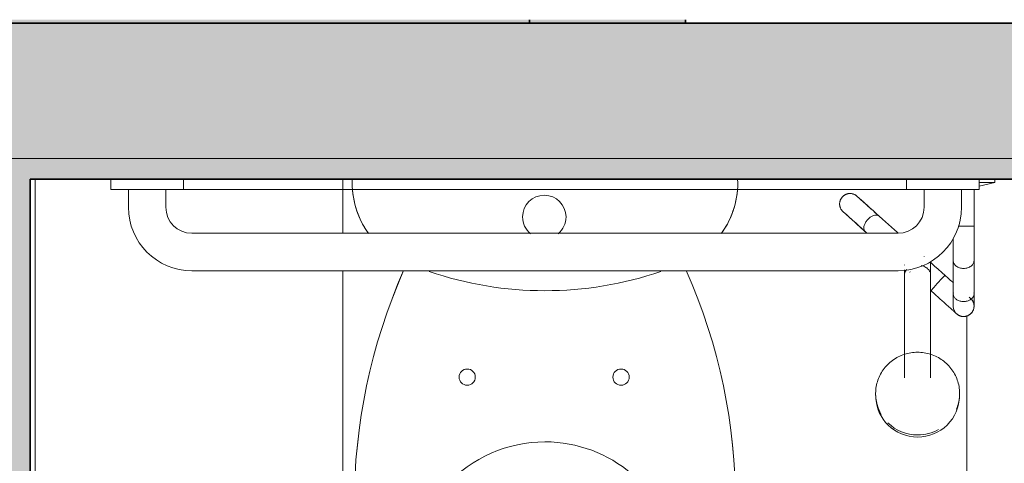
# Model space of a CAD drawing. Header units: metres. Extents: x -10.1 to 50.7, y -18 to 8.5.
# Tile 7 of 109: x -9.477 to -8.531, y -12.938 to -12.511. Entities that reach past the tile are written whole.
import ezdxf

# ---------------------------------------------------------------- set-up
doc = ezdxf.new("R2010")
doc.units = ezdxf.units.M
for name, color, linetype, lineweight in [('A-ANNO-DIMS', 4, 'Continuous', 18), ('A-ANNO-DIMS-25', 211, 'Continuous', 9), ('A-DETL-THIN', 151, 'Continuous', 18), ('A-FLOR-PATT', 8, 'Continuous', 18), ('A-WALL', 113, 'Continuous', 18), ('A-WALL-PATT', 111, 'Continuous', 35), ('P-SANR-FIXT', 6, 'Continuous', 18)]:
    doc.layers.add(name, color=color, linetype=linetype, lineweight=lineweight)
doc.styles.add('Century Gothic_2', font='GOTHIC.TTF', dxfattribs={"height": 0.071856})
doc.dimstyles.new('_Cotas_detalhamento_3_mm_3', dxfattribs={"dimscale": 0.3048, "dimtxt": 0.075, "dimasz": 0.123031, "dimexe": 0.082021, "dimexo": 0.246063, "dimgap": 0.123031, "dimtad": 1, "dimdec": 0, "dimlfac": 100, "dimzin": 0, "dimdsep": 46, "dimtxsty": 'Century Gothic_2', "dimblk1": 'OBLIQUE', "dimblk2": 'OBLIQUE', "dimsah": 1, "dimcen": 0.09, "dimdle": 0.410105, "dimazin": 0, "dimtfac": 1, "dimtdec": 4, "dimtix": 1, "dimtmove": 0, "dimatfit": 3, "dimfxl": 1, "dimtvp": 1, "dimtolj": 1, "dimtzin": 0, "dimarcsym": 2})

# ---------------------------------------------------------------- blocks, each defined once
blk = doc.blocks.new('WC-PNE-3D-2 - BOX PARA PNE NBR9050 170x150-1706277-PAGINAÇÃO DE PISO E LAYOUT DO VEST_ FEMININO')
at = {"layer": 'P-SANR-FIXT', "color": 7}
blk.add_line((-0.375, -0.075), (-0.375, -1.625), dxfattribs=at)
blk = doc.blocks.new('WC w Cistern _5_ - 540 x 360mm-511779-PAGINAÇÃO DE PISO E LAYOUT DO VEST_ FEMININO')
at = {"layer": 'P-SANR-FIXT', "color": 7}
for p, q in [((-0.04311, 0.43056), (-0.03078, 0.41823)), ((0.03078, 0.41823), (0.04311, 0.43056)), ((-0.03078, 0.41823), (0.03078, 0.41823))]:
    blk.add_line(p, q, dxfattribs=at)
for centre, radius, start, end in [((0.00139, 0.55296), 0.15002, 90.53114, 156.20311), ((0.00139, 0.55296), 0.15002, 90.53114, 156.20311), ((-0.00139, 0.55296), 0.15002, 23.79689, 89.46886), ((-0.00139, 0.55296), 0.15002, 23.79689, 89.46886), ((-0.0083, 0.56712), 0.0816, 84.16452, 135.60264), ((0.0083, 0.56712), 0.0816, 44.39736, 95.83548), ((0.0905, 0.47038), 0.21988, 135.60264, 189.09392), ((-0.0905, 0.47038), 0.21988, 350.90608, 44.39736), ((0.37504, 0.38818), 0.55839, 156.20311, 203.7947), ((0.37504, 0.38818), 0.55839, 156.20311, 203.79881), ((-0.37504, 0.38818), 0.55839, 336.20119, 23.79689), ((-0.37504, 0.38818), 0.55839, 336.2053, 23.79689), ((0, 0.46352), 0.05812, 17.18295, 162.81354), ((-0.00776, 0.46592), 0.05, 162.81354, 225), ((0.00776, 0.46592), 0.05, 315, 17.18295), ((0, 0.45589), 0.12822, 189.09392, 270.00153), ((0, 0.45589), 0.12822, 317.55472, 350.90608), ((0, 0.45589), 0.12822, 269.99847, 317.55472), ((-0.07317, 0.26541), 0.00783, 0, 180), ((-0.07317, 0.26541), 0.00783, 180, 360), ((0.07479, 0.26541), 0.00783, 0, 180), ((0.07479, 0.26541), 0.00783, 180, 0), ((0, -0.16208), 0.34434, 71.11948, 108.88052), ((-0.10281, 0.0787), 0.08253, 143.91055, 182.58161), ((-0.10281, 0.0787), 0.08253, 144.27271, 182.59505), ((0.00065, 0.11129), 0.02089, 129.33528, 180), ((0.00065, 0.11129), 0.02089, 0, 50.66472), ((0.10281, 0.0787), 0.08253, 357.41839, 36.08945), ((0.10281, 0.0787), 0.08253, 357.40495, 35.72729), ((0.00065, 0.11129), 0.02089, 180, 0)]:
    blk.add_arc(centre, radius, start, end, dxfattribs=at)
blk = doc.blocks.new('Grab Rail - Horizontal - Grab Bar Horizontal-V6-PAGINAÇÃO DE PISO E LAYOUT DO VEST_ FEMININO')
at = {"layer": 'P-SANR-FIXT', "color": 7}
for p, q in [((-0.5908, -0.01), (-0.5908, 0)), ((-0.5908, -0.01), (-0.5908, 0)), ((-0.5208, 0), (-0.5208, -0.01)), ((-0.5208, -0.01), (-0.5208, 0)), ((-1.3558, -0.01), (-1.3558, 0)), ((-1.3558, -0.01), (-1.3558, 0)), ((-1.2858, 0), (-1.2858, -0.01)), ((-1.2858, -0.01), (-1.2858, 0)), ((-1.3388, -0.01), (-1.3558, -0.01)), ((-1.3558, -0.01), (-0.5208, -0.01)), ((-1.2858, -0.01), (-1.3558, -0.01)), ((-1.3388, -0.027), (-1.3388, -0.01)), ((-1.3388, -0.01), (-1.3388, -0.027)), ((-1.3028, -0.01), (-1.3028, -0.027)), ((-1.2858, -0.01), (-1.3028, -0.01)), ((-1.3028, -0.01), (-1.3028, -0.027)), ((-0.5738, -0.01), (-0.5908, -0.01)), ((-0.5208, -0.01), (-0.5908, -0.01)), ((-0.5738, -0.027), (-0.5738, -0.01)), ((-0.5738, -0.01), (-0.5738, -0.027)), ((-0.5378, -0.01), (-0.5378, -0.027)), ((-0.5208, -0.01), (-0.5378, -0.01)), ((-0.5378, -0.01), (-0.5378, -0.027)), ((-1.2778, -0.052), (-0.5988, -0.052)), ((-1.2778, -0.052), (-0.5988, -0.052)), ((-0.5988, -0.088), (-1.2778, -0.088)), ((-1.2778, -0.088), (-0.5988, -0.088))]:
    blk.add_line(p, q, dxfattribs=at)
for centre, radius, start, end in [((-1.2778, -0.027), 0.061, 180, 270), ((-1.2778, -0.027), 0.061, 180, 270), ((-1.2778, -0.027), 0.025, 180, 270), ((-1.2778, -0.027), 0.025, 180, 270), ((-0.5988, -0.027), 0.061, 270, 0), ((-0.5988, -0.027), 0.025, 270, 360), ((-0.5988, -0.027), 0.061, 270, 360), ((-0.5988, -0.027), 0.025, 270, 360)]:
    blk.add_arc(centre, radius, start, end, dxfattribs=at)
blk = doc.blocks.new('ADA Shower Head with adjustable bar 2 - ADA Shower Head with adjustable bar 2-V7-PAGINAÇÃO DE PISO E LAYOUT DO VEST_ FEMININO')
at = {"layer": 'P-SANR-FIXT', "color": 7}
for p, q in [((0.075, 0.07811), (0.09, 0.08185)), ((0.09, 0.08185), (0.07515, 0.08185)), ((0.09, 0.08185), (0.09, 0.08487)), ((0.07, 0.03987), (0.07, 0.07487)), ((0.00324, 0.00242), (0.00324, 0.00233)), ((0.05, 0.00622), (0.05, -0.0255)), ((0.07, -0.0255), (0.07, 0.00705)), ((0.00324, -0.00669), (0.00324, -0.10631)), ((0.00865, -0.00445), (0.00843, -0.00425)), ((0.02824, -0.10631), (0.02824, -0.00745)), ((0.02871, -0.02251), (0.02824, -0.02209)), ((-0.02446, -0.12481), (-0.02427, -0.12697)), ((0.05582, -0.12697), (0.056, -0.12481))]:
    blk.add_line(p, q, dxfattribs=at)
at = {"layer": 'P-SANR-FIXT', "color": 7, "flags": 128}
for points in [[(-0.05591, 0.05368), (-0.0562, 0.05395), (-0.05648, 0.05424), (-0.05675, 0.05453), (-0.05701, 0.05484), (-0.05725, 0.05516), (-0.05748, 0.05548), (-0.0577, 0.05582), (-0.05791, 0.05616), (-0.0581, 0.05651), (-0.05827, 0.05687), (-0.05844, 0.05724), (-0.05858, 0.05761), (-0.05872, 0.05799), (-0.05883, 0.05837), (-0.05894, 0.05875), (-0.05902, 0.05915), (-0.05909, 0.05954), (-0.05915, 0.05994), (-0.05919, 0.06033), (-0.05921, 0.06073), (-0.05922, 0.06113), (-0.05921, 0.06153), (-0.05918, 0.06193), (-0.05914, 0.06233), (-0.05909, 0.06273), (-0.05901, 0.06312), (-0.05892, 0.06351), (-0.05882, 0.0639), (-0.0587, 0.06428), (-0.05857, 0.06465), (-0.05842, 0.06502), (-0.05825, 0.06539), (-0.05808, 0.06575), (-0.05788, 0.0661), (-0.05768, 0.06644), (-0.05746, 0.06677), (-0.05722, 0.0671), (-0.05698, 0.06742), (-0.05672, 0.06772), (-0.05645, 0.06802), (-0.05617, 0.0683), (-0.05587, 0.06857), (-0.05557, 0.06883), (-0.05526, 0.06908), (-0.05493, 0.06931), (-0.0546, 0.06954), (-0.05426, 0.06975), (-0.05391, 0.06994), (-0.05355, 0.07012), (-0.05319, 0.07029), (-0.05282, 0.07044), (-0.05244, 0.07058), (-0.05206, 0.0707), (-0.05168, 0.0708), (-0.05129, 0.07089), (-0.05089, 0.07097), (-0.0505, 0.07103), (-0.0501, 0.07107), (-0.0497, 0.0711), (-0.0493, 0.07111), (-0.0489, 0.07111), (-0.0485, 0.07108), (-0.0481, 0.07105), (-0.04771, 0.071), (-0.04731, 0.07093), (-0.04692, 0.07084), (-0.04654, 0.07074), (-0.04615, 0.07063), (-0.04577, 0.0705), (-0.0454, 0.07035), (-0.04503, 0.07019), (-0.04467, 0.07002), (-0.04432, 0.06983), (-0.04398, 0.06963), (-0.04364, 0.06941), (-0.04331, 0.06918), (-0.043, 0.06894), (-0.04269, 0.06868), (-0.04253, 0.06854)], [(-0.02113, 0.04928), (-0.0231, 0.05105), (-0.02499, 0.05275), (-0.02679, 0.05437), (-0.02851, 0.05592), (-0.03014, 0.05739), (-0.03168, 0.05877), (-0.03312, 0.06007), (-0.03447, 0.06129), (-0.03572, 0.06241), (-0.03687, 0.06345), (-0.03791, 0.06439), (-0.03886, 0.06524), (-0.0397, 0.06599), (-0.04043, 0.06665), (-0.04105, 0.06721), (-0.04157, 0.06768), (-0.04197, 0.06804), (-0.04227, 0.06831), (-0.04245, 0.06847), (-0.04252, 0.06854), (-0.04253, 0.06854)], [(-0.04253, 0.06854), (-0.04247, 0.06849), (-0.0423, 0.06834), (-0.04203, 0.06809), (-0.04164, 0.06774), (-0.04114, 0.06729), (-0.04053, 0.06675), (-0.03982, 0.0661), (-0.039, 0.06536), (-0.03807, 0.06453), (-0.03704, 0.0636), (-0.0359, 0.06258), (-0.03467, 0.06147), (-0.03334, 0.06027), (-0.03191, 0.05898), (-0.03039, 0.05761), (-0.02877, 0.05616), (-0.02707, 0.05462), (-0.02527, 0.05301), (-0.0234, 0.05132), (-0.02144, 0.04956), (-0.02113, 0.04928)], [(-0.03451, 0.03442), (-0.03648, 0.03619), (-0.03837, 0.03789), (-0.04017, 0.03951), (-0.04189, 0.04106), (-0.04352, 0.04253), (-0.04506, 0.04391), (-0.0465, 0.04521), (-0.04785, 0.04642), (-0.0491, 0.04755), (-0.05025, 0.04858), (-0.0513, 0.04953), (-0.05224, 0.05038), (-0.05308, 0.05113), (-0.05381, 0.05179), (-0.05443, 0.05235), (-0.05495, 0.05282), (-0.05535, 0.05318), (-0.05565, 0.05345), (-0.05583, 0.05361), (-0.05591, 0.05368), (-0.05591, 0.05368)], [(-0.05591, 0.05368), (-0.05585, 0.05363), (-0.05569, 0.05348), (-0.05541, 0.05323), (-0.05502, 0.05288), (-0.05452, 0.05243), (-0.05392, 0.05188), (-0.0532, 0.05124), (-0.05238, 0.0505), (-0.05145, 0.04967), (-0.05042, 0.04874), (-0.04929, 0.04772), (-0.04805, 0.04661), (-0.04672, 0.04541), (-0.04529, 0.04412), (-0.04377, 0.04275), (-0.04215, 0.04129), (-0.04045, 0.03976), (-0.03866, 0.03815), (-0.03678, 0.03646), (-0.03483, 0.0347), (-0.03451, 0.03442)], [(-0.02113, 0.04928), (-0.01805, 0.04651), (-0.01505, 0.04381), (-0.01214, 0.04119), (-0.00933, 0.03865), (-0.00661, 0.0362), (-0.00399, 0.03384), (-0.00292, 0.03288)], [(0.07, 0.00661), (0.07, 0.00772), (0.07, 0.00889), (0.07, 0.01011), (0.07, 0.01138), (0.07, 0.01271), (0.07, 0.01408), (0.07, 0.01549), (0.07, 0.01695), (0.07, 0.01845), (0.07, 0.01999), (0.07, 0.02156), (0.07, 0.02316), (0.07, 0.0248), (0.07, 0.02647), (0.07, 0.02816), (0.07, 0.02987), (0.07, 0.0316), (0.07, 0.03335), (0.07, 0.03512), (0.07, 0.03689), (0.07, 0.03868), (0.07, 0.03987)], [(-0.03279, 0.03287), (-0.03356, 0.03356), (-0.03451, 0.03442)], [(0.05, 0.02759), (0.05, 0.0259), (0.05, 0.02425), (0.05, 0.02262), (0.05, 0.02103), (0.05, 0.01947), (0.05, 0.01794), (0.05, 0.01646), (0.05, 0.01501), (0.05, 0.01361), (0.05, 0.01226), (0.05, 0.01095), (0.05, 0.0097), (0.05, 0.00849), (0.05, 0.00734), (0.05, 0.00661)], [(0.02198, 0.01046), (0.0221, 0.01036), (0.0221, 0.01035)], [(0.02777, 0.00525), (0.02864, 0.00447), (0.03212, 0.00133), (0.03562, -0.00182), (0.03912, -0.00498), (0.04209, -0.00765)], [(0.02824, -0.00704), (0.02824, -0.00602), (0.02824, -0.00506), (0.02824, -0.00415), (0.02824, -0.0033), (0.02824, -0.0025), (0.02824, -0.00175), (0.02824, -0.00107), (0.02824, -0.00044), (0.02824, 0.00013), (0.02824, 0.00064), (0.02824, 0.00108), (0.02824, 0.00146), (0.02824, 0.00178), (0.02824, 0.00204), (0.02824, 0.00223), (0.02824, 0.00236), (0.02824, 0.00242)], [(0.00324, -0.00231), (0.00324, -0.00273), (0.00324, -0.00355), (0.00324, -0.00442), (0.00324, -0.00535), (0.00324, -0.00632), (0.00324, -0.00704)], [(0.04209, -0.00765), (0.04312, -0.00858), (0.04415, -0.0095), (0.04517, -0.01042), (0.04618, -0.01133), (0.04718, -0.01223), (0.04818, -0.01313), (0.04916, -0.01401), (0.0501, -0.01486)], [(0.05331, -0.04466), (0.05329, -0.04464), (0.05323, -0.04459), (0.05312, -0.04449), (0.05298, -0.04436), (0.0528, -0.0442), (0.05257, -0.044), (0.05231, -0.04376), (0.052, -0.04348), (0.05166, -0.04317), (0.05127, -0.04283), (0.05085, -0.04245), (0.0504, -0.04204), (0.0499, -0.04159), (0.04937, -0.04112), (0.04881, -0.04061), (0.04821, -0.04007), (0.04758, -0.0395), (0.04691, -0.0389), (0.04622, -0.03828), (0.04549, -0.03762), (0.04474, -0.03695), (0.04396, -0.03624), (0.04315, -0.03552), (0.04232, -0.03477), (0.04146, -0.034), (0.04059, -0.0332), (0.03969, -0.0324), (0.03877, -0.03157), (0.03783, -0.03073), (0.03688, -0.02987), (0.03591, -0.029), (0.03493, -0.02811), (0.03394, -0.02722), (0.03293, -0.02631), (0.03192, -0.0254), (0.0309, -0.02449), (0.02988, -0.02356), (0.02885, -0.02264), (0.02871, -0.02251)], [(0.05, -0.0255), (0.05, -0.02668), (0.05, -0.0278), (0.05, -0.02887), (0.05, -0.02988), (0.05, -0.03083), (0.05, -0.03172), (0.05, -0.03254), (0.05, -0.03331), (0.05, -0.03401), (0.05, -0.03464), (0.05, -0.03521), (0.05, -0.0357), (0.05, -0.03613), (0.05, -0.03649), (0.05, -0.03678), (0.05, -0.037), (0.05, -0.03715), (0.05, -0.03723)], [(0.07, -0.03723), (0.07, -0.03715), (0.07, -0.037), (0.07, -0.03678), (0.07, -0.0365), (0.07, -0.03614), (0.07, -0.03571), (0.07, -0.03521), (0.07, -0.03465), (0.07, -0.03401), (0.07, -0.03331), (0.07, -0.03255), (0.07, -0.03173), (0.07, -0.03084), (0.07, -0.02989), (0.07, -0.02888), (0.07, -0.02781), (0.07, -0.02669), (0.07, -0.02551), (0.07, -0.0255)], [(0.06669, -0.0298), (0.06698, -0.03007), (0.06726, -0.03036), (0.06753, -0.03065), (0.06779, -0.03096), (0.06803, -0.03127), (0.06827, -0.0316), (0.06848, -0.03194), (0.06869, -0.03228), (0.06888, -0.03263), (0.06906, -0.03299), (0.06922, -0.03336), (0.06937, -0.03373), (0.0695, -0.0341), (0.06962, -0.03449), (0.06972, -0.03487), (0.06981, -0.03526), (0.06988, -0.03566), (0.06993, -0.03605), (0.06997, -0.03645), (0.06999, -0.03685), (0.07, -0.03725), (0.06999, -0.03765), (0.06997, -0.03805), (0.06993, -0.03845), (0.06987, -0.03884), (0.0698, -0.03924), (0.06971, -0.03963), (0.0696, -0.04001), (0.06949, -0.0404), (0.06935, -0.04077), (0.0692, -0.04114), (0.06904, -0.04151), (0.06886, -0.04187), (0.06867, -0.04222), (0.06846, -0.04256), (0.06824, -0.04289), (0.06801, -0.04322), (0.06776, -0.04353), (0.0675, -0.04384), (0.06723, -0.04413), (0.06695, -0.04442), (0.06666, -0.04469), (0.06635, -0.04495), (0.06604, -0.0452), (0.06572, -0.04543), (0.06538, -0.04566), (0.06504, -0.04586), (0.06469, -0.04606), (0.06434, -0.04624), (0.06397, -0.04641), (0.0636, -0.04656), (0.06323, -0.04669), (0.06285, -0.04682), (0.06246, -0.04692), (0.06207, -0.04701), (0.06168, -0.04709), (0.06128, -0.04715), (0.06088, -0.04719), (0.06049, -0.04722), (0.06009, -0.04723), (0.05969, -0.04722), (0.05929, -0.0472), (0.05889, -0.04717), (0.05849, -0.04711), (0.0581, -0.04705), (0.05771, -0.04696), (0.05732, -0.04686), (0.05694, -0.04675), (0.05656, -0.04662), (0.05618, -0.04647), (0.05582, -0.04631), (0.05546, -0.04614), (0.05511, -0.04595), (0.05476, -0.04575), (0.05442, -0.04553), (0.0541, -0.0453), (0.05378, -0.04506), (0.05347, -0.0448), (0.05331, -0.04466)], [(0.06534, -0.02858), (0.06565, -0.02886), (0.06592, -0.0291), (0.06615, -0.02931), (0.06634, -0.02948), (0.06649, -0.02962), (0.0666, -0.02971), (0.06666, -0.02977), (0.06669, -0.0298)], [(0.01577, -0.08158), (0.01416, -0.08162), (0.01256, -0.08171), (0.01096, -0.08187), (0.00936, -0.08209), (0.00778, -0.08237), (0.00621, -0.08272), (0.00465, -0.08312), (0.00311, -0.08359), (0.0016, -0.08412), (0.0001, -0.0847), (-0.00137, -0.08535), (-0.00282, -0.08605), (-0.00423, -0.08681), (-0.00562, -0.08763), (-0.00697, -0.0885), (-0.00828, -0.08942), (-0.00956, -0.09039), (-0.0108, -0.09141), (-0.01199, -0.09248), (-0.01314, -0.0936), (-0.01425, -0.09476), (-0.0153, -0.09597), (-0.01631, -0.09722), (-0.01727, -0.0985), (-0.01817, -0.09983), (-0.01902, -0.10118), (-0.01981, -0.10258), (-0.02055, -0.104), (-0.02123, -0.10545), (-0.02185, -0.10692), (-0.02241, -0.10842), (-0.02291, -0.10995), (-0.02334, -0.11149), (-0.02371, -0.11304), (-0.02402, -0.11461), (-0.02427, -0.11619), (-0.02445, -0.11778), (-0.02456, -0.11938), (-0.02461, -0.12098), (-0.0246, -0.12258), (-0.02452, -0.12417), (-0.02437, -0.12577), (-0.02416, -0.12735), (-0.02389, -0.12893), (-0.02355, -0.13049), (-0.02315, -0.13204), (-0.02269, -0.13357), (-0.0222, -0.13499)], [(0.05374, -0.13499), (0.05426, -0.13347), (0.05472, -0.13194), (0.05512, -0.13039), (0.05545, -0.12883), (0.05572, -0.12725), (0.05593, -0.12566), (0.05607, -0.12407), (0.05614, -0.12247), (0.05615, -0.12087), (0.0561, -0.11927), (0.05598, -0.11768), (0.05579, -0.11609), (0.05555, -0.11451), (0.05523, -0.11294), (0.05486, -0.11138), (0.05442, -0.10985), (0.05392, -0.10833), (0.05335, -0.10683), (0.05273, -0.10535), (0.05205, -0.1039), (0.05131, -0.10248), (0.05051, -0.10109), (0.04965, -0.09974), (0.04875, -0.09842), (0.04779, -0.09713), (0.04678, -0.09589), (0.04572, -0.09469), (0.04461, -0.09353), (0.04345, -0.09241), (0.04226, -0.09134), (0.04102, -0.09033), (0.03974, -0.08936), (0.03842, -0.08844), (0.03707, -0.08757), (0.03568, -0.08676), (0.03426, -0.08601), (0.03282, -0.08531), (0.03134, -0.08466), (0.02985, -0.08408), (0.02833, -0.08356), (0.02679, -0.08309), (0.02523, -0.08269), (0.02366, -0.08235), (0.02207, -0.08207), (0.02048, -0.08186), (0.01888, -0.0817), (0.01727, -0.08161), (0.01577, -0.08158)]]:
    blk.add_lwpolyline(points, dxfattribs=at)
at = {"layer": 'P-SANR-FIXT', "color": 7}
for start, end in [(180.94986, 191.6624), (196.29389, 203.22457), (213, 219.66551), (228, 234.54796), (243, 249.30006), (255.2343, 264.04561), (273, 279.0805), (288, 294.90638), (300.24889, 309.69735), (315.75573, 324.92595), (330.75626, 339.60834), (346.21616, 355.31893)]:
    blk.add_arc((0.06, -0.03723), 0.01, start, end, dxfattribs=at)
for centre, major_axis, ratio, start_param, end_param in [((0.0354, -0.01508), (0.00669, 0.00743), 0.029353, 0.6982, 1.396263), ((0.0354, -0.01508), (0.00669, 0.00743), 0.029353, 0, 0.698132), ((0.0354, -0.01508), (0.00669, 0.00743), 0.029353, 2.094395, 3.141593), ((0.0354, -0.01508), (0.00669, 0.00743), 0.029353, 1.745329, 2.09433), ((0.0354, -0.01508), (0.00669, 0.00743), 0.029353, 1.396298, 1.745303), ((0.06, -0.03723), (-0.01, 0), 0.999727, 6.18365, 6.283185), ((0.06, -0.03723), (-0.01, 0), 0.999727, 3.036772, 3.141593), ((0.06, -0.03723), (0.01, 0), 0.999727, 3.33058, 3.403392), ((0.06, -0.03723), (0.01, 0), 0.999727, 3.561238, 3.665191), ((0.06, -0.03723), (0.01, 0), 0.999727, 3.824254, 3.926991), ((0.06, -0.03723), (0.01, 0), 0.999727, 4.087396, 4.712389), ((0.06, -0.03723), (0.01, 0), 0.999727, 4.712389, 5.287014), ((0.06, -0.03723), (0.01, 0), 0.999727, 5.395983, 5.497787), ((0.06, -0.03723), (0.01, 0), 0.999727, 5.656447, 5.759587), ((0.06, -0.03723), (0.01, 0), 0.999727, 5.917142, 6.021386), ((0.01577, -0.12152), (0.04037, 0), 0.98191, 3.141593, 3.250824), ((0.01577, -0.12152), (0.04037, 0), 0.98191, 6.161652, 6.283185), ((0.01577, -0.1237), (0.04018, 0), 0.98191, 3.15857, 4.712389), ((0.01577, -0.12152), (0.04037, 0), 0.98191, 3.403392, 3.665191), ((0.01577, -0.1237), (-0.04018, 0), 0.98191, 1.570796, 3.141593), ((0.01577, -0.12152), (0.04037, 0), 0.98191, 5.896855, 6.021386), ((0.01577, -0.12152), (0.04037, 0), 0.98191, 3.926991, 4.712389), ((0.01577, -0.12152), (-0.04037, 0), 0.98191, 1.570796, 2.094395)]:
    blk.add_ellipse(centre, major_axis=major_axis, ratio=ratio, start_param=start_param, end_param=end_param, dxfattribs=at)
for points, knots in [([(-0.02113, 0.04928), (-0.02193, 0.05), (-0.02415, 0.05074), (-0.02797, 0.04961), (-0.03122, 0.04729), (-0.0336, 0.04465), (-0.03528, 0.04168), (-0.03605, 0.03872), (-0.03584, 0.03616), (-0.03504, 0.03489), (-0.03451, 0.03442)], [-1, -1, -1, -1, -0.833333, -0.666667, -0.555556, -0.444444, -0.333333, -0.222222, -0.111111, 0, 0, 0, 0]), ([(0.05484, 0.03964), (0.05539, 0.03963), (0.05703, 0.03961), (0.05884, 0.0396), (0.06, 0.0396)], [0.827273, 0.827273, 0.827273, 0.827273, 0.8888889, 1, 1, 1, 1]), ([(0.01933, 0.00177), (0.01973, 0.00168), (0.02168, 0.00117), (0.0248, -0.00036), (0.02759, -0.00343), (0.02823, -0.00582), (0.02824, -0.00704)], [-0.9073384, -0.9073384, -0.9073384, -0.9073384, -0.875, -0.75, -0.625, -0.5, -0.5, -0.5, -0.5]), ([(0.0279, 0.0053), (0.02796, 0.00506), (0.0283, 0.00339), (0.0283, 0.00168), (0.02805, 0.00024)], [0.425682, 0.425682, 0.425682, 0.425682, 0.4444444, 0.5555556, 0.5555556, 0.5555556, 0.5555556]), ([(0.00324, -0.00704), (0.00324, -0.00583), (0.00371, -0.00399), (0.00492, -0.00244), (0.00539, -0.00194)], [-0.5, -0.5, -0.5, -0.5, -0.375, -0.3117879, -0.3117879, -0.3117879, -0.3117879]), ([(0.05013, -0.02433), (0.04995, -0.02513), (0.04997, -0.02682), (0.05116, -0.02921), (0.05344, -0.03119), (0.05651, -0.03247), (0.05884, -0.03277), (0.06, -0.03277)], [0.4486027, 0.4486027, 0.4486027, 0.4486027, 0.5555556, 0.6666667, 0.7777778, 0.8888889, 1, 1, 1, 1]), ([(0.06, -0.03277), (0.06116, -0.03277), (0.06349, -0.03247), (0.06656, -0.03118), (0.06884, -0.02921), (0.07004, -0.02682), (0.07005, -0.02514), (0.06987, -0.02433)], [0, 0, 0, 0, 0.1111111, 0.2222222, 0.3333333, 0.4444444, 0.5510993, 0.5510993, 0.5510993, 0.5510993])]:
    blk.add_open_spline(points, degree=3, knots=knots, dxfattribs=at)
for points in [[(0.06, 0.0396), (0.06116, 0.0396), (0.06349, 0.03961), (0.06656, 0.03966), (0.06884, 0.03973), (0.07005, 0.03982), (0.07005, 0.03988), (0.06985, 0.03991)], [(0.05, 0.00661), (0.05, 0.00564), (0.05048, 0.00371), (0.05266, 0.00116), (0.05603, -0.00057), (0.05867, -0.00098), (0.06, -0.00098)], [(0.06, -0.00098), (0.06133, -0.00098), (0.06397, -0.00057), (0.06734, 0.00116), (0.06952, 0.00371), (0.07, 0.00564), (0.07, 0.00661)]]:
    blk.add_open_spline(points, degree=3, dxfattribs=at)
blk = doc.blocks.new('DIMBLOCK30-PAGINAÇÃO DE PISO E LAYOUT DO VEST_ FEMININO')
at = {"layer": 'A-ANNO-DIMS-25'}
for p, q in [((-9.92255, -14.95959), (-9.92255, -12.53959)), ((-9.87406, -12.66459), (-9.94755, -12.66459)), ((-9.92255, -12.66459), (-9.69152, -12.66459)), ((-9.54227, -14.83459), (-9.94755, -14.83459)), ((-9.92255, -14.83459), (-9.54227, -14.83459))]:
    blk.add_line(p, q, dxfattribs=at)
at = {"layer": 'A-ANNO-DIMS-25', "lineweight": 18}
for p, q in [((-9.92255, -12.66459), (-9.9413, -12.64584)), ((-9.92255, -12.66459), (-9.9038, -12.68334)), ((-9.92255, -14.83459), (-9.9413, -14.81584)), ((-9.92255, -14.83459), (-9.9038, -14.85334))]:
    blk.add_line(p, q, dxfattribs=at)
at = {"layer": 'A-ANNO-DIMS-25', "color": 0, "insert": (-10.05214, -13.83352), "char_height": 0.071856, "width": 0.2014286, "attachment_point": 1, "rotation": 90, "line_spacing_factor": 0.984117, "style": 'Century Gothic_2'}
blk.add_mtext('217', dxfattribs=at)
blk = doc.blocks.new('_Oblique')
at = {"color": 0, "linetype": 'ByBlock', "lineweight": -2}
blk.add_line((-0.5, -0.5), (0.5, 0.5), dxfattribs=at)

msp = doc.modelspace()

# ---------------------------------------------------------------- hatches: boundary and pattern name
at = {"layer": 'A-FLOR-PATT'}
h = msp.add_hatch(color=256, dxfattribs=at)
h.paths.add_polyline_path([(-0.57727, -17.71494), (-0.56006, -17.71494), (-0.56006, -12.51109), (-0.57727, -12.51109), (-0.57727, -17.71217)], flags=0)
h.paths.add_polyline_path([(-6.25727, -15.41459), (-6.25727, -15.26459), (-6.36727, -15.26459), (-6.36727, -15.41459)], flags=0)
h.paths.add_polyline_path([(-2.25818, -12.51459), (-0.72727, -12.51459), (-0.72727, -12.51109), (-3.18727, -12.51109), (-3.18727, -12.51459), (-2.82423, -12.51459)], flags=0)
h.paths.add_polyline_path([(-7.03727, -12.51459), (-5.28227, -12.51459), (-5.28227, -12.51109), (-7.03727, -12.51109)], flags=0)
h.paths.add_polyline_path([(-9.61673, -12.51459), (-8.98727, -12.51459), (-8.98727, -12.51109), (-9.61673, -12.51109)], flags=0)
h = msp.add_hatch(dxfattribs=at)
h.set_pattern_fill('FP_4', color=256, style=0, pattern_type=2)
h.set_pattern_definition([(90, (-6.767, -14.835), (-0.6, 4e-17), []), (180, (-6.767, -14.835), (-7e-17, -0.6), [])])
h.paths.add_polyline_path([(-7.63558, -14.83459), (-7.41727, -14.83459), (-7.41727, -14.81459), (-7.36727, -14.81459), (-7.36727, -12.66459), (-7.70835, -12.66459), (-7.70835, -12.73459), (-7.7092, -12.74106), (-7.7117, -12.74709), (-7.71567, -12.75226), (-7.72085, -12.75624), (-7.72688, -12.75874), (-7.73335, -12.75959), (-7.77459, -12.75959), (-7.77459, -12.81008), (-7.78202, -12.81008), (-7.78202, -12.84877), (-7.7725, -12.84877), (-7.7725, -12.90418), (-7.78202, -12.90418), (-7.78202, -12.94286), (-7.7725, -12.94286), (-7.7725, -12.99828), (-7.78202, -12.99828), (-7.78202, -13.00638), (-7.78387, -13.02043), (-7.78929, -13.03352), (-7.79792, -13.04477), (-7.80994, -13.05372), (-7.82312, -13.05893), (-7.83631, -13.06067), (-8.0504, -13.06067), (-8.06445, -13.05882), (-8.07754, -13.0534), (-8.08878, -13.04477), (-8.09773, -13.03275), (-8.10283, -13.02043), (-8.10468, -13.00638), (-8.10468, -12.99828), (-8.11002, -12.99828), (-8.11002, -12.94286), (-8.10468, -12.94286), (-8.10468, -12.90418), (-8.11002, -12.90418), (-8.11002, -12.84877), (-8.10468, -12.84877), (-8.10468, -12.81008), (-8.11211, -12.81008), (-8.11211, -12.75959), (-8.16085, -12.75959), (-8.16732, -12.75874), (-8.17335, -12.75624), (-8.17853, -12.75226), (-8.1825, -12.74709), (-8.185, -12.74106), (-8.18585, -12.73459), (-8.18585, -12.66459), (-8.53977, -12.66459), (-8.53977, -12.6676), (-8.55477, -12.67134), (-8.55477, -12.67459), (-8.55978, -12.67459), (-8.55992, -12.77418), (-8.55991, -12.78772), (-8.56011, -12.78927), (-8.56174, -12.7925), (-8.5627, -12.79375), (-8.5657, -12.79572), (-8.56719, -12.79634), (-8.57076, -12.79655), (-8.57271, -12.79619), (-8.57566, -12.79466), (-8.57811, -12.79263), (-8.60154, -12.77154), (-8.60154, -12.83303), (-8.60055, -12.83336), (-8.59704, -12.83481), (-8.58867, -12.83998), (-8.58306, -12.84547), (-8.58143, -12.84747), (-8.57823, -12.85271), (-8.57671, -12.85571), (-8.57501, -12.86072), (-8.574, -12.86553), (-8.57364, -12.87098), (-8.57452, -12.87836), (-8.57561, -12.88436), (-8.57945, -12.8932), (-8.58559, -12.90105), (-8.59481, -12.90769), (-8.60407, -12.91132), (-8.614, -12.91261), (-8.62469, -12.91115), (-8.6346, -12.90694), (-8.64299, -12.90032), (-8.64896, -12.8925), (-8.65282, -12.88336), (-8.65437, -12.87098), (-8.65359, -12.8637), (-8.6524, -12.85891), (-8.65109, -12.85518), (-8.64725, -12.84852), (-8.64494, -12.84545), (-8.63944, -12.84008), (-8.63777, -12.83879), (-8.62909, -12.83394), (-8.62654, -12.83314), (-8.62627, -12.75237), (-8.62634, -12.75174), (-8.63277, -12.75259), (-8.83659, -12.75259), (-8.82452, -12.78162), (-8.81204, -12.81879), (-8.80218, -12.85684), (-8.79502, -12.89548), (-8.79061, -12.93454), (-8.78894, -12.97381), (-8.79005, -13.0131), (-8.79391, -13.05221), (-8.80052, -13.09096), (-8.80983, -13.12914), (-8.82179, -13.16649), (-8.8364, -13.20308), (-8.84429, -13.21847), (-8.85374, -13.23269), (-8.86485, -13.2458), (-8.87737, -13.25758), (-8.89116, -13.26783), (-8.90602, -13.27645), (-8.92179, -13.2833), (-8.93822, -13.28832), (-8.95502, -13.29139), (-8.97227, -13.29256), (-8.98953, -13.29139), (-9.00633, -13.28832), (-9.02276, -13.2833), (-9.03852, -13.27645), (-9.05339, -13.26783), (-9.06718, -13.25758), (-9.0797, -13.2458), (-9.0908, -13.23269), (-9.10026, -13.21847), (-9.10815, -13.20308), (-9.12276, -13.16649), (-9.13471, -13.12914), (-9.14403, -13.09096), (-9.15064, -13.05221), (-9.1545, -13.0131), (-9.15561, -12.97381), (-9.15394, -12.93454), (-9.14953, -12.89548), (-9.14236, -12.85684), (-9.13251, -12.81879), (-9.12003, -12.78162), (-9.10796, -12.75259), (-9.31177, -12.75259), (-9.32756, -12.75051), (-9.34227, -12.74441), (-9.35491, -12.73472), (-9.3646, -12.72209), (-9.3707, -12.70738), (-9.37277, -12.69159), (-9.37277, -12.67459), (-9.38977, -12.67459), (-9.38977, -12.66459), (-9.46727, -12.66459), (-9.46727, -13.25659), (-9.46374, -13.26012), (-9.41027, -13.26463), (-9.41027, -13.02759), (-9.41113, -13.02112), (-9.41362, -13.01509), (-9.4176, -13.00991), (-9.42277, -13.00594), (-9.4288, -13.00344), (-9.43527, -13.00259), (-9.45227, -13.00259), (-9.45227, -13.01959), (-9.46227, -13.01959), (-9.46227, -12.94959), (-9.45227, -12.94959), (-9.45227, -12.96659), (-9.43527, -12.96659), (-9.41949, -12.96867), (-9.40477, -12.97476), (-9.39214, -12.98445), (-9.38245, -12.99709), (-9.37635, -13.0118), (-9.37427, -13.02759), (-9.37427, -13.26795), (-9.35933, -13.26926), (-9.35439, -13.27183), (-9.35224, -13.27427), (-9.3512, -13.27619), (-9.35027, -13.28114), (-9.35053, -13.55), (-9.35212, -13.55483), (-9.35346, -13.55639), (-9.35611, -13.55844), (-9.35973, -13.55995), (-9.37427, -13.56122), (-9.37427, -13.70659), (-9.37635, -13.72238), (-9.38245, -13.73709), (-9.39214, -13.74972), (-9.40477, -13.75941), (-9.41949, -13.76551), (-9.43527, -13.76759), (-9.45227, -13.76759), (-9.45227, -13.78459), (-9.46227, -13.78459), (-9.46227, -13.71459), (-9.45227, -13.71459), (-9.45227, -13.73159), (-9.43527, -13.73159), (-9.4288, -13.73074), (-9.42277, -13.72824), (-9.4176, -13.72426), (-9.41362, -13.71909), (-9.41113, -13.71306), (-9.41027, -13.70659), (-9.41027, -13.56437), (-9.46374, -13.56905), (-9.46727, -13.57259), (-9.46727, -14.21459), (-9.16727, -14.21459), (-8.86727, -14.51459), (-8.86727, -14.81459), (-8.77667, -14.81459), (-8.77667, -14.68759), (-8.80207, -14.68759), (-8.80207, -14.69471), (-8.84017, -14.69471), (-8.84017, -14.66777), (-8.80207, -14.66777), (-8.80207, -14.67489), (-8.77667, -14.67489), (-8.77667, -14.64949), (-8.75127, -14.63679), (-8.52267, -14.63679), (-8.49727, -14.64949), (-8.49727, -14.81459), (-8.21727, -14.81459), (-8.21727, -14.83459), (-7.9186, -14.83459)], flags=0)
h.paths.add_polyline_path([(-9.13749, -14.75206), (-9.12144, -14.75149), (-9.114, -14.75095), (-9.10302, -14.74951), (-9.09354, -14.7477), (-9.08434, -14.74544), (-9.0752, -14.74269), (-9.06499, -14.73895), (-9.05698, -14.7355), (-9.0482, -14.73113), (-9.03969, -14.72624), (-9.03489, -14.72327), (-9.02662, -14.71739), (-9.01543, -14.70782), (-9.00728, -14.70003), (-8.99829, -14.68937), (-8.98883, -14.67574), (-8.98124, -14.662), (-8.97499, -14.64763), (-8.97012, -14.6329), (-8.96662, -14.61803), (-8.96423, -14.60097), (-8.96335, -14.58927), (-8.96335, -14.57418), (-8.96445, -14.55892), (-8.96659, -14.54384), (-8.96964, -14.52927), (-8.97298, -14.51677), (-8.97702, -14.5043), (-8.98171, -14.49201), (-8.98083, -14.49462), (-8.97613, -14.50792), (-8.97181, -14.52287), (-8.96937, -14.53303), (-8.96672, -14.54805), (-8.96503, -14.56368), (-8.96445, -14.57682), (-8.96455, -14.58842), (-8.96634, -14.60687), (-8.96868, -14.62028), (-8.97194, -14.63337), (-8.97696, -14.64799), (-8.98337, -14.66228), (-8.99109, -14.6759), (-9.00076, -14.68954), (-9.00982, -14.70005), (-9.01872, -14.70841), (-9.02263, -14.71191), (-9.03114, -14.71852), (-9.04309, -14.72619), (-9.0514, -14.73077), (-9.05999, -14.73488), (-9.0688, -14.7385), (-9.07764, -14.74157), (-9.08645, -14.74412), (-9.09645, -14.74643), (-9.10458, -14.7479), (-9.11634, -14.74926), (-9.1228, -14.74973), (-9.13749, -14.7502), (-9.15417, -14.74916), (-9.17406, -14.7466), (-9.19326, -14.74224), (-9.20212, -14.73967), (-9.20318, -14.74105), (-9.1922, -14.74437), (-9.17391, -14.7485), (-9.15417, -14.75102), (-9.14023, -14.75189)], flags=0)
h.paths.add_polyline_path([(-9.26468, -14.71283), (-9.2635, -14.71164), (-9.28031, -14.70049), (-9.29521, -14.68916), (-9.29628, -14.69023), (-9.29129, -14.69434), (-9.27451, -14.70646), (-9.26476, -14.71277)], flags=0)
h.paths.add_polyline_path([(-9.34086, -14.64532), (-9.33994, -14.6444), (-9.34493, -14.63804), (-9.35431, -14.62515), (-9.36242, -14.61263), (-9.36324, -14.61344), (-9.35108, -14.63178), (-9.3424, -14.64349)], flags=0)
h.paths.add_polyline_path([(-7.63925, -14.56387), (-7.71925, -14.56387), (-7.71653, -14.54317), (-7.70853, -14.52387), (-7.69582, -14.50731), (-7.67925, -14.49459), (-7.65996, -14.4866), (-7.63925, -14.48387), (-7.63925, -14.54317)], flags=0)
h.paths.add_polyline_path([(-7.63925, -14.64387), (-7.63925, -14.56387), (-7.55925, -14.56387), (-7.56198, -14.58458), (-7.56997, -14.60387), (-7.58268, -14.62044), (-7.59925, -14.63316), (-7.61855, -14.64115)], flags=0)
h.paths.add_polyline_path([(-7.76922, -14.59887), (-7.81833, -14.56441), (-7.76922, -14.53002)], flags=0)
h.paths.add_polyline_path([(-9.3908, -14.55153), (-9.39021, -14.55111), (-9.39303, -14.54184), (-9.39738, -14.52211), (-9.39992, -14.50094), (-9.40078, -14.48577), (-9.40033, -14.47205), (-9.4008, -14.48242), (-9.40078, -14.49147), (-9.39977, -14.50648), (-9.39723, -14.52585), (-9.39287, -14.54486), (-9.39081, -14.55152)], flags=0)
h.paths.add_polyline_path([(-7.67425, -14.41387), (-7.63925, -14.36389), (-7.60425, -14.41387)], flags=0)
h.paths.add_polyline_path([(-7.94335, -13.03275), (-7.83631, -13.03275), (-7.82948, -13.03185), (-7.82226, -13.02855), (-7.81766, -13.02503), (-7.81347, -13.01956), (-7.81084, -13.0132), (-7.80994, -13.00638), (-7.80994, -12.99828), (-8.07676, -12.99828), (-8.07676, -13.00638), (-8.07587, -13.0132), (-8.07257, -13.02043), (-8.06904, -13.02503), (-8.06358, -13.02922), (-8.05722, -13.03185), (-8.0504, -13.03275)], flags=0)
h.paths.add_polyline_path([(-8.06011, -12.94286), (-7.80994, -12.94286), (-7.80994, -12.90418), (-8.07676, -12.90418), (-8.07676, -12.94286)], flags=0)
h.paths.add_polyline_path([(-7.98936, -12.84877), (-7.98308, -12.84877), (-7.98037, -12.84017), (-7.96622, -12.81796), (-7.96398, -12.81584), (-7.96398, -12.81325), (-7.96298, -12.81008), (-8.07676, -12.81008), (-8.07676, -12.84877), (-8.06011, -12.84877)], flags=0)
h.paths.add_polyline_path([(-7.92266, -12.84877), (-7.80994, -12.84877), (-7.80994, -12.81008), (-7.94276, -12.81008), (-7.94176, -12.81411), (-7.94176, -12.81606), (-7.93912, -12.8183), (-7.92537, -12.84017)], flags=0)
h.paths.add_polyline_path([(-8.57968, -12.76431), (-8.57995, -12.72209), (-8.58964, -12.73472), (-8.60189, -12.74431), (-8.57977, -12.76422)], flags=0)
h.paths.add_polyline_path([(-8.66429, -12.71659), (-8.66282, -12.71636), (-8.68568, -12.69577), (-8.68852, -12.69131), (-8.68852, -12.68623), (-8.68518, -12.68087), (-8.68013, -12.67862), (-8.67747, -12.67862), (-8.6756, -12.67906), (-8.6714, -12.68172), (-8.63261, -12.71657), (-8.62616, -12.71567), (-8.62027, -12.71324), (-8.6151, -12.70926), (-8.61112, -12.70409), (-8.60863, -12.69806), (-8.60777, -12.69159), (-8.60777, -12.67459), (-8.62477, -12.67459), (-8.62477, -12.66459), (-8.7872, -12.66459), (-8.78696, -12.66615), (-8.78892, -12.68625), (-8.7957, -12.70528), (-8.80322, -12.71659), (-8.66516, -12.71659)], flags=0)
h.paths.add_polyline_path([(-9.14132, -12.71659), (-9.14885, -12.70528), (-9.15563, -12.68625), (-9.15758, -12.66615), (-9.15758, -12.66459), (-9.31977, -12.66459), (-9.31977, -12.67459), (-9.33677, -12.67459), (-9.33677, -12.69159), (-9.33592, -12.69806), (-9.33342, -12.70409), (-9.32945, -12.70926), (-9.32427, -12.71324), (-9.31824, -12.71574), (-9.31177, -12.71659), (-9.14885, -12.71659)], flags=0)
h.paths.add_polyline_path([(-7.77709, -12.70959), (-7.75835, -12.70959), (-7.75835, -12.66459), (-8.13585, -12.66459), (-8.13585, -12.70959), (-7.98462, -12.70959), (-7.98462, -12.67929), (-8.02272, -12.67929), (-8.02272, -12.67612), (-8.02431, -12.67612), (-8.02431, -12.67135), (-8.02907, -12.67135), (-8.02907, -12.665), (-7.87667, -12.665), (-7.87667, -12.67135), (-7.88143, -12.67135), (-7.88143, -12.67612), (-7.88302, -12.67612), (-7.88323, -12.67929), (-7.92112, -12.67929), (-7.92112, -12.70959), (-7.84785, -12.70959)], flags=0)
at = {"layer": 'A-WALL-PATT', "lineweight": 18}
for points in [[(-8.83727, -12.51459), (-8.83755, -12.51109), (-8.98727, -12.51109), (-8.98727, -12.51459)], [(-7.21727, -12.66459), (-7.21727, -12.64459), (-9.46727, -12.64459), (-9.46727, -12.66459), (-7.35256, -12.66459)]]:
    msp.add_hatch(color=7, dxfattribs=at).paths.add_polyline_path(points, flags=0)
at = {"layer": 'A-WALL-PATT'}
for points in [[(-9.46727, -12.64459), (-9.46727, -12.51459), (-9.61673, -12.51459), (-9.61673, -12.64459), (-9.48727, -12.64459)], [(-9.46727, -12.64459), (-7.21727, -12.64459), (-7.21727, -12.51459), (-9.46727, -12.51459)], [(-9.48727, -15.41587), (-9.46727, -15.41587), (-9.46727, -12.64459), (-9.48727, -12.64459), (-9.48727, -15.11301)]]:
    msp.add_hatch(color=250, dxfattribs=at).paths.add_polyline_path(points, flags=0)

# ---------------------------------------------------------------- linework, layer by layer
at = {"layer": 'A-DETL-THIN'}
msp.add_line((-8.24227, -12.66459), (-9.46727, -12.66459), dxfattribs=at)
at = {"layer": 'A-WALL', "lineweight": 35}
for p, q in [((-8.98727, -12.51109), (-8.98727, -12.51459)), ((-8.83727, -12.51459), (-8.83727, -12.51109)), ((-7.06727, -12.51459), (-9.61673, -12.51459)), ((-9.46727, -14.81459), (-9.46727, -12.66459)), ((-9.46727, -12.66459), (-7.21727, -12.66459))]:
    msp.add_line(p, q, dxfattribs=at)
at = {"layer": 'A-WALL'}
msp.add_line((-7.21727, -12.64459), (-9.61673, -12.64459), dxfattribs=at)

# ---------------------------------------------------------------- block references
at = {"layer": 'P-SANR-FIXT', "color": 7}
for name, p in [('WC-PNE-3D-2 - BOX PARA PNE NBR9050 170x150-1706277-PAGINAÇÃO DE PISO E LAYOUT DO VEST_ FEMININO', (-9.08727, -12.58959)), ('Grab Rail - Horizontal - Grab Bar Horizontal-V6-PAGINAÇÃO DE PISO E LAYOUT DO VEST_ FEMININO', (-8.03398, -12.66459)), ('ADA Shower Head with adjustable bar 2 - ADA Shower Head with adjustable bar 2-V7-PAGINAÇÃO DE PISO E LAYOUT DO VEST_ FEMININO', (-8.62977, -12.74945))]:
    msp.add_blockref(name, p, dxfattribs=at)
at = {"layer": 'P-SANR-FIXT', "color": 7, "rotation": 180}
msp.add_blockref('WC w Cistern _5_ - 540 x 360mm-511779-PAGINAÇÃO DE PISO E LAYOUT DO VEST_ FEMININO', (-8.97227, -12.58959), dxfattribs=at)

# ---------------------------------------------------------------- dimensions: what is measured, and where the dimension line sits
at = {"layer": 'A-ANNO-DIMS', "lineweight": 9}
dim = msp.add_linear_dim(base=(-9.92255, -12.66459), p1=(-9.46727, -14.83459), p2=(-9.94906, -12.66459), angle=90, dimstyle='_Cotas_detalhamento_3_mm_3', override={"dimpost": '<>', "dimfxl": 2.22284}, dxfattribs=at)
dim.commit()
dim.dimension.update_dxf_attribs({"geometry": 'DIMBLOCK30-PAGINAÇÃO DE PISO E LAYOUT DO VEST_ FEMININO', "text_midpoint": (-9.99778, -13.74959)})

doc.saveas('drawing.dxf')
